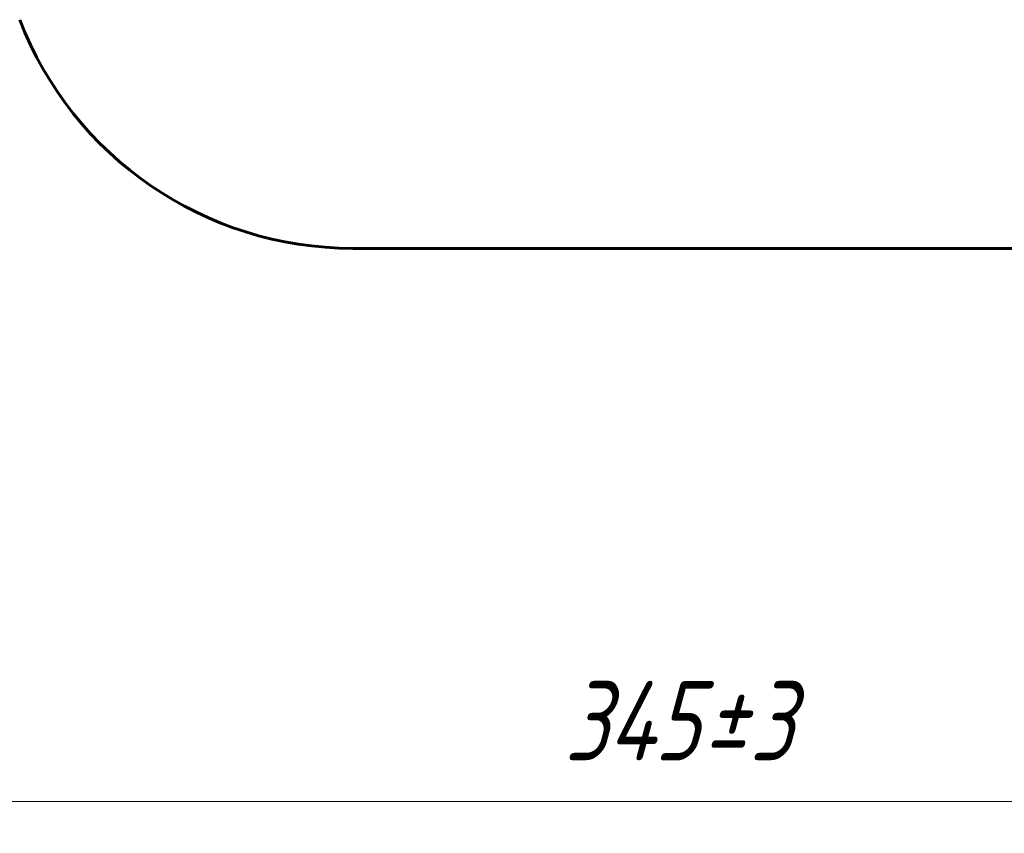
# Model space of a CAD drawing. Header units: millimetres. Extents: x 0 to 428, y 0 to 297.
# Tile 3 of 26: x 82 to 144, y 72 to 124. Entities that reach past the tile are written whole.
import ezdxf

# ---------------------------------------------------------------- set-up
doc = ezdxf.new("R2010")
doc.units = ezdxf.units.MM
doc.linetypes.add('K5LT_BASIC', pattern=[0])
doc.linetypes.add('K5LT_THIN', pattern=[0])
doc.layers.add('Системный слой', color=7, linetype='Continuous')
doc.layers.add('Системный слой (1)', color=7, linetype='Continuous', true_color=0x6c6c6c)
doc.styles.add('KDIMTEXTSTYLE', font='GOST_AU.SHX', dxfattribs={"width": 0.96, "oblique": 15, "height": 5})
doc.styles.add('KTEXTSTYLE', font='GOST_AU.SHX', dxfattribs={"width": 0.96, "height": 5})
doc.dimstyles.new('KDIMSTYLE (0.50)', dxfattribs={"dimtxt": 5, "dimasz": 1, "dimexe": 2, "dimexo": 0, "dimgap": 1, "dimtad": 1, "dimlfac": 2, "dimtxsty": 'KDIMTEXTSTYLE', "dimsah": 1, "dimcen": 0, "dimdle": 1, "dimadec": 0, "dimazin": 0, "dimtfac": 0.667, "dimtmove": 0, "dimatfit": 3, "dimfxl": 1, "dimtvp": 1, "dimtolj": 1, "dimtzin": 0, "dimarcsym": 0})

# ---------------------------------------------------------------- blocks, each defined once
blk = doc.blocks.new('D0')
at = {"layer": 'Системный слой (1)'}
for points in [[(42.942, 73.674), (42.442, 74.332), (42.942, 74.99), (37.942, 74.332)], [(210.442, 74.332), (205.442, 74.99), (205.942, 74.332), (205.442, 73.674)]]:
    blk.add_hatch(color=7, dxfattribs=at).paths.add_polyline_path(points)
at = {"layer": 'Системный слой (1)', "color": 7, "linetype": 'K5LT_THIN', "lineweight": 18}
for p, q in [((37.942, 113.161), (37.942, 72.332)), ((210.442, 113.161), (210.442, 72.332)), ((37.942, 74.332), (42.942, 74.99)), ((42.942, 74.99), (42.442, 74.332)), ((205.942, 74.332), (205.442, 74.99)), ((205.442, 74.99), (210.442, 74.332)), ((42.942, 73.674), (37.942, 74.332)), ((37.942, 74.332), (210.442, 74.332)), ((42.442, 74.332), (42.942, 73.674)), ((210.442, 74.332), (205.442, 73.674)), ((205.442, 73.674), (205.942, 74.332))]:
    blk.add_line(p, q, dxfattribs=at)
blk.add_wipeout([(116.006, 75.332), (116.006, 82.714), (131.723, 82.714), (131.723, 75.332)]).dxf.layer = 'Системный слой (1)'
at = {"layer": 'Системный слой (1)', "color": 7, "char_height": 5, "attachment_point": 1, "style": 'KTEXTSTYLE'}
for s, insert in [('\\H5.0;\\W1.000;\\Q15;\\Q15;\\W0.965;±', (124.737, 81.919)), ('\\H5.0;\\W1.000;\\Q15;\\Q15;\\W0.965;345', (116.006, 81.919)), ('\\H5.0;\\W1.000;\\Q15;\\Q15;\\W0.965;3', (127.648, 81.919))]:
    blk.add_mtext(s, dxfattribs=dict(at, insert=insert))
blk = doc.blocks.new('KDIMARROW_01')
at = {"layer": 'Системный слой'}
blk.add_hatch(color=0, dxfattribs=at).paths.add_polyline_path([(0, 0), (-5, 0.658), (-4.5, 0), (-5, -0.658)])
at = {"layer": 'Системный слой', "color": 0, "linetype": 'K5LT_THIN', "lineweight": 18}
for p, q in [((-4.5, 0), (-5, 0.658)), ((-5, 0.658), (0, 0)), ((0, 0), (-5, -0.658)), ((-5, -0.658), (-4.5, 0))]:
    blk.add_line(p, q, dxfattribs=at)
at = {"layer": 'Системный слой (1)', "color": 0, "linetype": 'K5LT_THIN', "lineweight": 18}
blk.add_line((341.8, 152.661), (341.3, 152.661), dxfattribs=at)

msp = doc.modelspace()

# ---------------------------------------------------------------- linework, layer by layer
at = {"layer": 'Системный слой (1)', "color": 150, "linetype": 'K5LT_BASIC', "lineweight": 60, "true_color": 0x0080ff}
msp.add_line((145.6922, 109.1605), (102.6922, 109.1605), dxfattribs=at)
msp.add_arc((102.6922, 131.6058), 22.4453, 201.014054, 270, dxfattribs=at)

# ---------------------------------------------------------------- next in the draw order: dimensions: what is measured, and where the dimension line sits
at = {"layer": 'Системный слой (1)', "color": 7}
dim = msp.add_linear_dim(base=(37.9422, 74.3319), p1=(210.4422, 113.1605), p2=(37.9422, 113.1605), dimstyle='KDIMSTYLE (0.50)', override={"dimexo": 0, "dimpost": '\\H5.0;\\W0.965;\\Q15;<>', "dimblk1": 'KDIMARROW_01', "dimblk2": 'KDIMARROW_01', "dimse1": 0, "dimse2": 0, "dimclrt": 7, "dimtol": 1, "dimtp": 3, "dimtm": 3, "dimtdec": 5, "dimtolj": 1}, dxfattribs=at)
dim.commit()
dim.dimension.update_dxf_attribs({"geometry": 'D0', "text_midpoint": (124.1922, 74.3319), "dimtype": 160})

doc.saveas('drawing.dxf')
